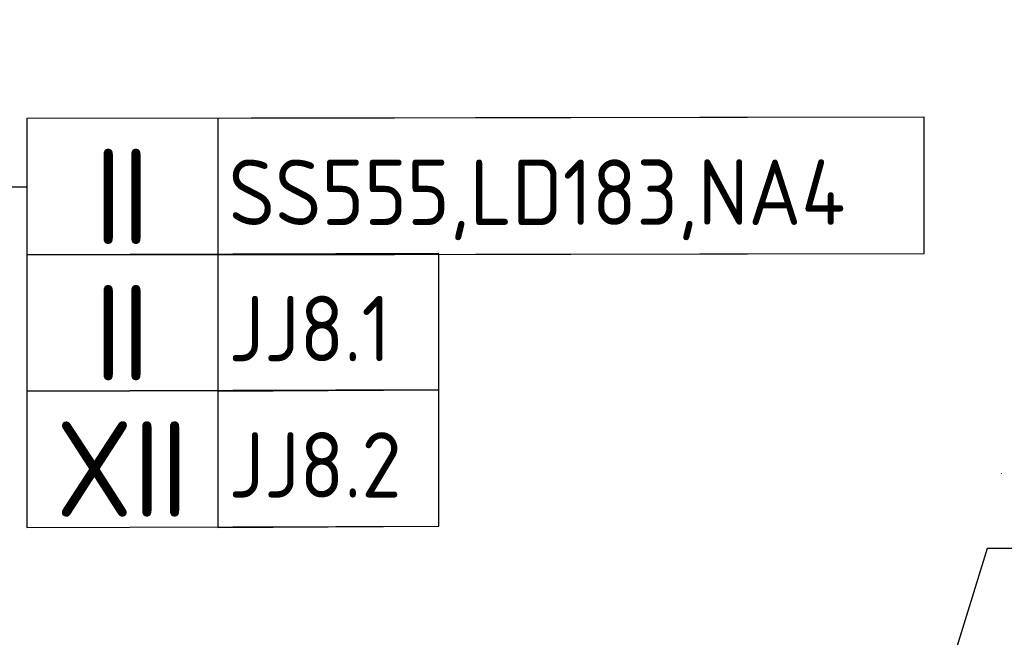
# Model space of a CAD drawing. Header units: millimetres. Extents: x -437 to 139813, y -473 to 90544.
# Tile 113 of 149: x 61666 to 63473, y 70993 to 72126. Entities that reach past the tile are written whole.
import ezdxf
from ezdxf.enums import TextEntityAlignment as Align

# ---------------------------------------------------------------- set-up
doc = ezdxf.new("R2010")
doc.units = ezdxf.units.MM
doc.linetypes.add('DGN Style 1', pattern=[688.000884, 1.14476, -686.856124])
for name, color, linetype in [('00-HHL-Installationen', 2, 'Continuous'), ('B4TM', 3, 'Continuous'), ('Xref', 253, 'Continuous')]:
    doc.layers.add(name, color=color, linetype=linetype)
doc.layers.add('059 Kader (tekening)', color=253, linetype='Continuous', lineweight=13)
doc.styles.add('ISO', font='isocp.shx')

# ---------------------------------------------------------------- blocks, each defined once
blk = doc.blocks.new('AE1')
at = {"layer": '059 Kader (tekening)', "color": 12, "linetype": 'Continuous', "lineweight": 13}
mesh = blk.add_polyface(dxfattribs=at)
corners = [(0, 0), (1399, 0), (1399, 841), (0, 841)]
mesh.append_faces([[corners[k] for k in face] for face in [(3, 1, 2)]], dxfattribs={"vtx0": -1, "color": 12})
mesh.append_faces([[corners[k] for k in face] for face in [(3, 0, 1)]], dxfattribs={"vtx2": -1, "color": 12})
at = {"layer": '059 Kader (tekening)', "color": 12, "linetype": 'Continuous', "lineweight": 35}
mesh = blk.add_polyface(dxfattribs=at)
corners = [(10, 10), (1389, 10), (1389, 831), (10, 831)]
mesh.append_faces([[corners[k] for k in face] for face in [(0, 2, 3)]], dxfattribs={"vtx0": -1, "color": 12})
mesh.append_faces([[corners[k] for k in face] for face in [(1, 2, 0)]], dxfattribs={"vtx1": -1, "color": 12})

msp = doc.modelspace()

# ---------------------------------------------------------------- linework, layer by layer
at = {"layer": 'B4TM', "color": 1}
for p, q in [((61594.2, 71819.1), (61679.7, 71819.1)), ((63441.8, 71156), (63032.5, 69831.5)), ((63561, 71156), (63441.8, 71156))]:
    msp.add_line(p, q, dxfattribs=at)
for points in [[(61679.7, 71694.1), (63325.7, 71696.7), (63325.7, 71946.7), (61679.7, 71944.1)], [(62029.7, 71694.1), (63325.7, 71696.7), (63325.7, 71946.7), (62029.7, 71944.1)], [(61679.7, 71444.1), (62435.6, 71446.7), (62435.6, 71696.7), (61679.7, 71694.1)], [(62029.7, 71444.1), (62435.6, 71446.7), (62435.6, 71696.7), (62029.7, 71694.1)], [(61679.7, 71194.1), (62435.6, 71196.7), (62435.6, 71446.7), (61679.7, 71444.1)], [(62029.7, 71194.1), (62435.6, 71196.7), (62435.6, 71446.7), (62029.7, 71444.1)]]:
    msp.add_lwpolyline(points, close=True, dxfattribs=at)

# ---------------------------------------------------------------- block references
at = {"layer": 'Xref', "linetype": 'Continuous', "lineweight": 35, "xscale": 100, "yscale": 100, "zscale": 100}
msp.add_blockref('AE1', (-87, 6444.2), dxfattribs=at)

# ---------------------------------------------------------------- texts
at = {"layer": '00-HHL-Installationen', "color": 4, "style": 'ISO', "flags": 4}
for tag, p in [('II', (61854.2, 71714.1)), ('II', (61854.2, 71464.1)), ('XII', (61854.2, 71214.1))]:
    msp.add_attdef(tag, text='', height=175, dxfattribs=at).set_placement(p, align=Align.CENTER)
at = {"layer": '00-HHL-Installationen', "color": 3, "style": 'ISO', "flags": 4}
for tag, p in [('SS555,LD183,NA4', (62049.7, 71749.1)), ('JJ8.1', (62049.7, 71499.1)), ('JJ8.2', (62049.7, 71249.1))]:
    msp.add_attdef(tag, p, '', height=120, dxfattribs=at)

# ---------------------------------------------------------------- meshes
at = {"layer": 'Xref', "linetype": 'DGN Style 1', "lineweight": 13}
mesh = msp.add_polyface(dxfattribs=at)
corners = [(52913, 85844.2), (67613, 85844.2), (67613, 60044.2), (60263, 60044.2), (41813, 60044.2), (41813, 85844.2), (49313, 85844.2), (49313, 85834.2), (52913, 85834.2)]
mesh.append_faces([[corners[k] for k in face] for face in [(3, 1, 2), (1, 8, 0), (7, 5, 6)]], dxfattribs={"vtx0": -1})
mesh.append_faces([[corners[k] for k in face] for face in [(8, 3, 7), (4, 7, 3)]], dxfattribs={"vtx0": -1, "vtx1": -1})
mesh.append_faces([[corners[k] for k in face] for face in [(3, 8, 1)]], dxfattribs={"vtx0": -1, "vtx1": -1, "vtx2": -1})
mesh.append_faces([[corners[k] for k in face] for face in [(7, 4, 5)]], dxfattribs={"vtx0": -1, "vtx2": -1})

doc.saveas('drawing.dxf')
